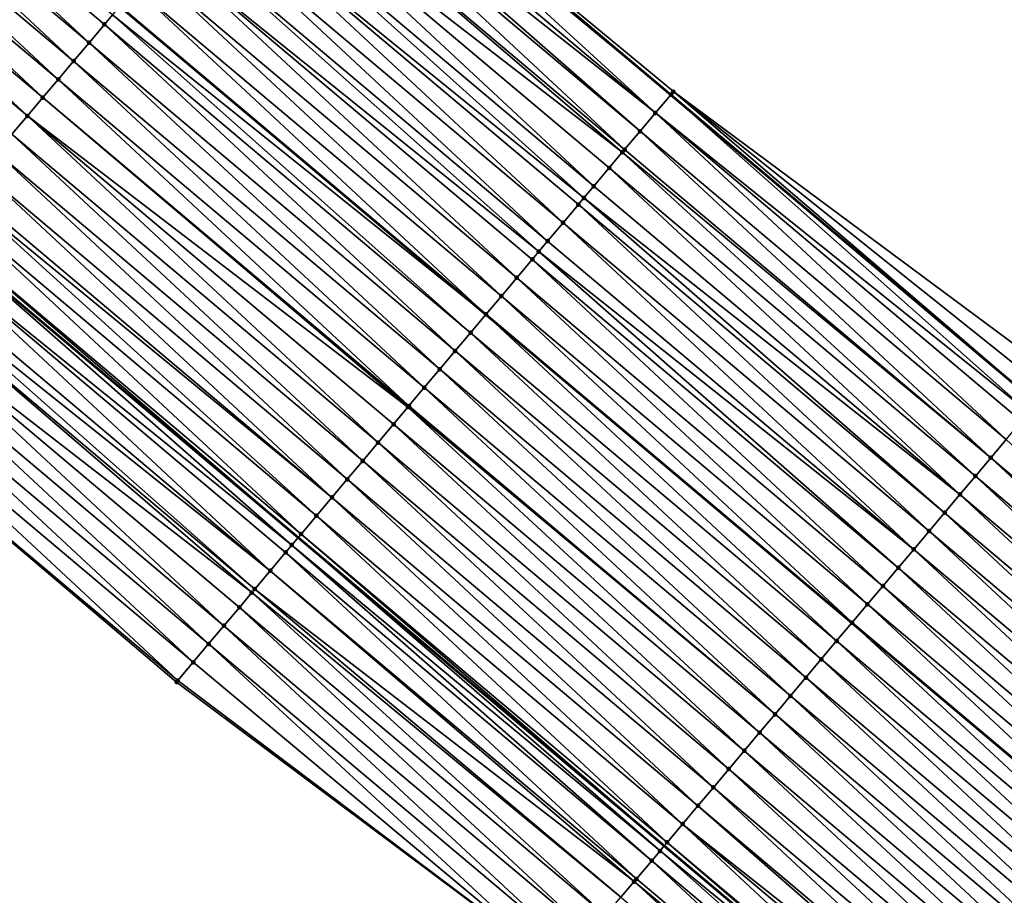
# Model space of a CAD drawing. Header units: feet. Extents: x 2017353 to 2024169, y 808050 to 818690.
# Tile 134 of 256: x 2018015 to 2018056, y 818039 to 818076. Entities that reach past the tile are written whole.
import ezdxf

# ---------------------------------------------------------------- set-up
doc = ezdxf.new("R2010")
doc.units = ezdxf.units.FT
doc.header["$MEASUREMENT"] = 0
for name, color, linetype, lineweight in [('EP_Travel Lane', 172, 'Continuous', 53), ('SB-Road Shots', 141, 'Continuous', 100), ('SB-Road X-Section', 40, 'Continuous', 13), ('STRIPING', 60, 'Continuous', 53)]:
    doc.layers.add(name, color=color, linetype=linetype, lineweight=lineweight)
doc.layers.add('I-77-MM15-17_SB-Surface-BORDER', color=7, linetype='Continuous')
doc.layers.add('I-77-MM15-17_SB-Surface-TIN', color=7, linetype='Continuous')

msp = doc.modelspace()

# ---------------------------------------------------------------- linework, layer by layer
at = {"layer": 'EP_Travel Lane'}
for points in [[(2017858.149327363, 818227.2385319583, 273.5177030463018), (2017873.454408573, 818214.3650623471, 273.3495638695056), (2017888.75941633, 818201.4916545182, 273.1699293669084), (2017904.064384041, 818188.618280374, 272.9840308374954), (2017919.369499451, 818175.7447819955, 272.8212476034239), (2017934.674681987, 818162.8712271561, 272.668967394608), (2017949.979768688, 818149.9977529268, 272.5016826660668), (2017965.284965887, 818137.1241857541, 272.3517037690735), (2017980.591322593, 818124.2454520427, 272.2087472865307), (2017995.892748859, 818111.3672585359, 272.0718637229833), (2018011.194193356, 818098.489049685, 271.9381024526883), (2018026.49559265, 818085.6108788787, 271.7966046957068), (2018041.79696235, 818072.73273298, 271.6500404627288), (2018057.098207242, 818059.8546921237, 271.4821097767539)], [(2017827.208647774, 818221.5290658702, 273.2230274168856), (2017842.521605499, 818208.6649937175, 273.0523316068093), (2017857.834535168, 818195.8009451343, 272.8772438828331), (2017873.147436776, 818182.9369201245, 272.6977635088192), (2017888.46034201, 818170.0728920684, 272.518846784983), (2017903.773230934, 818157.2088777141, 272.3373825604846), (2017919.086200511, 818144.3447956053, 272.1685410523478), (2017934.399284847, 818131.4806170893, 272.0176565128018), (2017949.712435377, 818118.6163829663, 271.8771227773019), (2017965.01720956, 818105.7463509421, 271.7428300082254), (2017980.318632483, 818092.8681602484, 271.6053799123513), (2017995.620051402, 818079.9899729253, 271.4672435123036), (2018010.921461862, 818067.1117927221, 271.3276571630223), (2018026.222785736, 818054.2336853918, 271.1732478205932), (2018041.524072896, 818041.3556089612, 271.0125532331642), (2018056.825192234, 818028.4776737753, 270.8231265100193)]]:
    msp.add_polyline3d(points, dxfattribs=at)
at = {"layer": 'I-77-MM15-17_SB-Surface-BORDER', "color": 3, "linetype": 'Continuous', "lineweight": -3}
for points in [[(2017858.844211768, 818228.064791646, 273.5083227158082), (2017874.657289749, 818215.7951929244, 273.3462866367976), (2017889.469358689, 818202.3357256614, 273.1675456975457), (2017904.088711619, 818188.6472021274, 272.9841043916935), (2017919.376436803, 818175.7530302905, 272.8212031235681), (2017935.325308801, 818163.644763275, 272.6677893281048), (2017951.332567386, 818151.6060084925, 272.5068725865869), (2017966.579295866, 818138.662999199, 272.3514579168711), (2017981.242169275, 818125.0187988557, 272.2059490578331), (2017996.543564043, 818112.1406319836, 272.0636624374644), (2018011.845046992, 818099.2623908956, 271.9364731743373), (2018026.502531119, 818085.6191233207, 271.7965715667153), (2018041.91175021, 818072.8691033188, 271.6514445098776), (2018058.009626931, 818060.9375886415, 271.4838803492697)], [(2018067.098109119, 818009.6273241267, 270.4715359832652), (2018052.689475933, 818023.5656781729, 270.6611741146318), (2018037.186176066, 818036.203622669, 270.8309286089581), (2018021.143515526, 818048.2011171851, 270.9669598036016), (2018005.892982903, 818061.1396104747, 271.1182028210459), (2017990.532581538, 818073.9476097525, 271.2653765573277), (2017974.646212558, 818086.1309025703, 271.3931352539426), (2017959.34486694, 818099.0090280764, 271.5438281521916), (2017943.829713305, 818111.625275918, 271.6630210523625), (2017928.980658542, 818125.0412679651, 271.8034673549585), (2017913.37670451, 818137.5597788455, 271.9433096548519), (2017898.823170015, 818151.3261528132, 272.1576133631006), (2017884.425296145, 818165.2773017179, 272.3941121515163), (2017870.244626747, 818179.487261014, 272.5859580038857), (2017856.078183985, 818193.7135471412, 272.8230641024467), (2017841.416976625, 818207.3521474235, 273.0190924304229), (2017826.559394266, 818220.7573008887, 273.2135307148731)]]:
    msp.add_polyline3d(points, dxfattribs=at)
at = {"layer": 'I-77-MM15-17_SB-Surface-TIN', "color": 128, "linetype": 'Continuous', "lineweight": -3}
for points in [[(2018017.485929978, 818074.9092723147, 271.5128310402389), (2018002.828604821, 818088.5524060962, 271.6799474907), (2018002.184557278, 818087.7874206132, 271.6588921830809)], [(2018017.485929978, 818074.9092723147, 271.5128310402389), (2018018.129981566, 818075.6742543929, 271.5345789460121), (2018002.828604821, 818088.5524060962, 271.6799474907)], [(2018018.129981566, 818075.6742543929, 271.5345789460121), (2018018.461680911, 818076.0682858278, 271.5415212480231), (2018002.828604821, 818088.5524060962, 271.6799474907)], [(2018016.841863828, 818074.1443024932, 271.4885900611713), (2018002.184557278, 818087.7874206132, 271.6588921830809), (2018001.540510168, 818087.0224347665, 271.6379108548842)], [(2018016.841863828, 818074.1443024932, 271.4885900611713), (2018017.485929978, 818074.9092723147, 271.5128310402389), (2018002.184557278, 818087.7874206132, 271.6588921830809)], [(2018016.197842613, 818073.3792948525, 271.4720418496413), (2018001.540510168, 818087.0224347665, 271.6379108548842), (2018000.89647856, 818086.2574358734, 271.619583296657)], [(2018016.197842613, 818073.3792948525, 271.4720418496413), (2018016.841863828, 818074.1443024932, 271.4885900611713), (2018001.540510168, 818087.0224347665, 271.6379108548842)], [(2018015.553856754, 818072.6142574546, 271.4615465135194), (2018000.89647856, 818086.2574358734, 271.619583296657), (2018000.252454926, 818085.4924302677, 271.6026211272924)], [(2018015.553856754, 818072.6142574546, 271.4615465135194), (2018016.197842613, 818073.3792948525, 271.4720418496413), (2018000.89647856, 818086.2574358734, 271.619583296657)], [(2018014.909850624, 818071.8492371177, 271.4475808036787), (2018000.252454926, 818085.4924302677, 271.6026211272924), (2017999.608426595, 818084.7274286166, 271.5848545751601)], [(2018014.909850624, 818071.8492371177, 271.4475808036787), (2018015.553856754, 818072.6142574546, 271.4615465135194), (2018000.252454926, 818085.4924302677, 271.6026211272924)], [(2018041.159889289, 818071.9759617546, 271.6351067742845), (2018026.395588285, 818085.4920514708, 271.797082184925), (2018025.858563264, 818084.8540707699, 271.7891584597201)], [(2018026.395588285, 818085.4920514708, 271.797082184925), (2018041.79696235, 818072.73273298, 271.6500404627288), (2018026.49559265, 818085.6108788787, 271.7966046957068)], [(2018041.159889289, 818071.9759617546, 271.6351067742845), (2018041.79696235, 818072.73273298, 271.6500404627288), (2018026.395588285, 818085.4920514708, 271.797082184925)], [(2018026.502531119, 818085.6191233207, 271.7965715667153), (2018026.49559265, 818085.6108788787, 271.7966046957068), (2018041.79696235, 818072.73273298, 271.6500404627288)], [(2018041.803902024, 818072.7409765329, 271.6502031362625), (2018026.502531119, 818085.6191233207, 271.7965715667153), (2018041.79696235, 818072.73273298, 271.6500404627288)], [(2018041.803902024, 818072.7409765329, 271.6502031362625), (2018041.91175021, 818072.8691033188, 271.6514445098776), (2018026.502531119, 818085.6191233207, 271.7965715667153)], [(2018014.265821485, 818071.0842361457, 271.4296761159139), (2018014.909850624, 818071.8492371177, 271.4475808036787), (2017999.608426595, 818084.7274286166, 271.5848545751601)], [(2018041.159889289, 818071.9759617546, 271.6351067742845), (2018025.858563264, 818084.8540707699, 271.7891584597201), (2018025.461510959, 818084.3824999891, 271.772871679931)], [(2018040.515857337, 818071.2109631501, 271.6167204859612), (2018025.461510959, 818084.3824999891, 271.772871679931), (2018025.21447398, 818084.0891204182, 271.7609571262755)], [(2018040.515857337, 818071.2109631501, 271.6167204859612), (2018041.159889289, 818071.9759617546, 271.6351067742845), (2018025.461510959, 818084.3824999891, 271.772871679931)], [(2018039.871793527, 818070.4459913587, 271.5928802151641), (2018025.21447398, 818084.0891204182, 271.7609571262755), (2018024.570383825, 818083.3241707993, 271.7326067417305)], [(2018039.871793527, 818070.4459913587, 271.5928802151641), (2018040.515857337, 818071.2109631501, 271.6167204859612), (2018025.21447398, 818084.0891204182, 271.7609571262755)], [(2018039.774719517, 818070.3307006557, 271.5887225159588), (2018024.570383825, 818083.3241707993, 271.7326067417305), (2018023.926365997, 818082.559160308, 271.7166383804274)], [(2018039.774719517, 818070.3307006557, 271.5887225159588), (2018039.871793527, 818070.4459913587, 271.5928802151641), (2018024.570383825, 818083.3241707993, 271.7326067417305)], [(2018038.583648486, 818068.9160624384, 271.5422170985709), (2018023.926365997, 818082.559160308, 271.7166383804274), (2018023.282345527, 818081.7941520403, 271.7002176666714)], [(2018038.583648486, 818068.9160624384, 271.5422170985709), (2018039.227708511, 818069.6810374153, 271.5654094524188), (2018023.926365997, 818082.559160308, 271.7166383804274)], [(2018039.227708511, 818069.6810374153, 271.5654094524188), (2018039.774719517, 818070.3307006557, 271.5887225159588), (2018023.926365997, 818082.559160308, 271.7166383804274)], [(2018038.170581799, 818068.425402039, 271.5311495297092), (2018023.282345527, 818081.7941520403, 271.7002176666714), (2018022.638286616, 818081.0291761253, 271.6772161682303)], [(2018038.170581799, 818068.425402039, 271.5311495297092), (2018038.583648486, 818068.9160624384, 271.5422170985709), (2018023.282345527, 818081.7941520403, 271.7002176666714)], [(2018037.295606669, 818067.3860466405, 271.5092257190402), (2018022.638286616, 818081.0291761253, 271.6772161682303), (2018021.994222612, 818080.2642044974, 271.6533425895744)], [(2018037.295606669, 818067.3860466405, 271.5092257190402), (2018037.939628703, 818068.1510535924, 271.5259140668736), (2018022.638286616, 818081.0291761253, 271.6772161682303)], [(2018037.939628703, 818068.1510535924, 271.5259140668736), (2018038.170581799, 818068.425402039, 271.5311495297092), (2018022.638286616, 818081.0291761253, 271.6772161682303)], [(2018036.651556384, 818066.6210634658, 271.4877009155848), (2018021.994222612, 818080.2642044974, 271.6533425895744), (2018021.350201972, 818079.4991963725, 271.6368928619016)], [(2018036.651556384, 818066.6210634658, 271.4877009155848), (2018037.295606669, 818067.3860466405, 271.5092257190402), (2018021.994222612, 818080.2642044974, 271.6533425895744)], [(2018036.284462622, 818066.1850705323, 271.4729206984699), (2018021.350201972, 818079.4991963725, 271.6368928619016), (2018020.706185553, 818078.7341846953, 271.6211657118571)], [(2018036.284462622, 818066.1850705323, 271.4729206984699), (2018036.651556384, 818066.6210634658, 271.4877009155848), (2018021.350201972, 818079.4991963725, 271.6368928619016)], [(2018035.363423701, 818065.0911241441, 271.4391535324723), (2018020.706185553, 818078.7341846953, 271.6211657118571), (2018020.062103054, 818077.969228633, 271.5941259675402)], [(2018036.007479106, 818065.8561030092, 271.4615550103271), (2018036.284462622, 818066.1850705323, 271.4729206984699), (2018020.706185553, 818078.7341846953, 271.6211657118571)], [(2018035.363423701, 818065.0911241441, 271.4391535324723), (2018036.007479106, 818065.8561030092, 271.4615550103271), (2018020.706185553, 818078.7341846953, 271.6211657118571)], [(2018034.719377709, 818064.3261373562, 271.4183636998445), (2018020.062103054, 818077.969228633, 271.5941259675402), (2018019.418014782, 818077.2042774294, 271.566097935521)], [(2018034.719377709, 818064.3261373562, 271.4183636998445), (2018035.363423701, 818065.0911241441, 271.4391535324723), (2018020.062103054, 818077.969228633, 271.5941259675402)], [(2018034.07533111, 818063.5611510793, 271.3974698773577), (2018019.418014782, 818077.2042774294, 271.566097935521), (2018018.773986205, 818076.4392759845, 271.5482894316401)], [(2018034.07533111, 818063.5611510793, 271.3974698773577), (2018034.719377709, 818064.3261373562, 271.4183636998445), (2018019.418014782, 818077.2042774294, 271.566097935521)], [(2018018.461680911, 818076.0682858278, 271.5415212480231), (2018034.067329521, 818063.5516469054, 271.3972135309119), (2018018.765985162, 818076.4297714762, 271.5481160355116)], [(2018018.773986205, 818076.4392759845, 271.5482894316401), (2018018.765985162, 818076.4297714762, 271.5481160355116), (2018034.067329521, 818063.5516469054, 271.3972135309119)], [(2018034.07533111, 818063.5611510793, 271.3974698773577), (2018018.773986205, 818076.4392759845, 271.5482894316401), (2018034.067329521, 818063.5516469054, 271.3972135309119)], [(2018033.431286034, 818062.7961635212, 271.3768366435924), (2018018.461680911, 818076.0682858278, 271.5415212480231), (2018018.129981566, 818075.6742543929, 271.5345789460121)], [(2018033.431286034, 818062.7961635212, 271.3768366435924), (2018034.067329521, 818063.5516469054, 271.3972135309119), (2018018.461680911, 818076.0682858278, 271.5415212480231)], [(2018032.787251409, 818062.0311671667, 271.3579927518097), (2018018.129981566, 818075.6742543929, 271.5345789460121), (2018017.485929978, 818074.9092723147, 271.5128310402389)], [(2018032.787251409, 818062.0311671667, 271.3579927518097), (2018033.431286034, 818062.7961635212, 271.3768366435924), (2018018.129981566, 818075.6742543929, 271.5345789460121)], [(2018032.143217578, 818061.2661701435, 271.3392848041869), (2018017.485929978, 818074.9092723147, 271.5128310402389), (2018016.841863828, 818074.1443024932, 271.4885900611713)], [(2018032.143217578, 818061.2661701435, 271.3392848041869), (2018032.787251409, 818062.0311671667, 271.3579927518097), (2018017.485929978, 818074.9092723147, 271.5128310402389)], [(2018031.499172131, 818060.501182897, 271.3185882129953), (2018016.841863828, 818074.1443024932, 271.4885900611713), (2018016.197842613, 818073.3792948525, 271.4720418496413)], [(2018031.499172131, 818060.501182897, 271.3185882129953), (2018032.143217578, 818061.2661701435, 271.3392848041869), (2018016.841863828, 818074.1443024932, 271.4885900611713)], [(2018030.855141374, 818059.7361832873, 271.3004064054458), (2018016.197842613, 818073.3792948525, 271.4720418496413), (2018015.553856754, 818072.6142574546, 271.4615465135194)], [(2018030.855141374, 818059.7361832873, 271.3004064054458), (2018031.499172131, 818060.501182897, 271.3185882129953), (2018016.197842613, 818073.3792948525, 271.4720418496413)], [(2018030.816284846, 818059.6900260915, 271.2994961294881), (2018015.553856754, 818072.6142574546, 271.4615465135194), (2018014.909850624, 818071.8492371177, 271.4475808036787)], [(2018030.816284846, 818059.6900260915, 271.2994961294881), (2018030.855141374, 818059.7361832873, 271.3004064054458), (2018015.553856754, 818072.6142574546, 271.4615465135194)], [(2018056.767308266, 818059.4615327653, 271.4818214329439), (2018041.79696235, 818072.73273298, 271.6500404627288), (2018041.159889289, 818071.9759617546, 271.6351067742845)], [(2018041.803902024, 818072.7409765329, 271.6502031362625), (2018041.79696235, 818072.73273298, 271.6500404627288), (2018057.098207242, 818059.8546921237, 271.4821097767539)], [(2018057.090864, 818059.8459682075, 271.4820193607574), (2018057.098207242, 818059.8546921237, 271.4821097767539), (2018041.79696235, 818072.73273298, 271.6500404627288)], [(2018057.090864, 818059.8459682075, 271.4820193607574), (2018041.79696235, 818072.73273298, 271.6500404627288), (2018056.767308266, 818059.4615327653, 271.4818214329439)], [(2018041.803902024, 818072.7409765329, 271.6502031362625), (2018057.098207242, 818059.8546921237, 271.4821097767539), (2018041.91175021, 818072.8691033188, 271.6514445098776)], [(2018058.009626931, 818060.9375886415, 271.4838803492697), (2018041.91175021, 818072.8691033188, 271.6514445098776), (2018057.544291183, 818060.3846485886, 271.4876023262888)], [(2018057.544291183, 818060.3846485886, 271.4876023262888), (2018041.91175021, 818072.8691033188, 271.6514445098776), (2018057.098207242, 818059.8546921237, 271.4821097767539)], [(2018029.567125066, 818058.2061460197, 271.271782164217), (2018014.909850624, 818071.8492371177, 271.4475808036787), (2018014.265821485, 818071.0842361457, 271.4296761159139)], [(2018030.211139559, 818058.971159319, 271.2871793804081), (2018030.816284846, 818059.6900260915, 271.2994961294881), (2018014.909850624, 818071.8492371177, 271.4475808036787)], [(2018029.567125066, 818058.2061460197, 271.271782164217), (2018030.211139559, 818058.971159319, 271.2871793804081), (2018014.909850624, 818071.8492371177, 271.4475808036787)], [(2018055.817115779, 818058.3329110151, 271.4510988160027), (2018041.159889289, 818071.9759617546, 271.6351067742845), (2018040.515857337, 818071.2109631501, 271.6167204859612)], [(2018056.461168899, 818059.0978918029, 271.4731091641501), (2018056.767308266, 818059.4615327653, 271.4818214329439), (2018041.159889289, 818071.9759617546, 271.6351067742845)], [(2018055.817115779, 818058.3329110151, 271.4510988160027), (2018056.461168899, 818059.0978918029, 271.4731091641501), (2018041.159889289, 818071.9759617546, 271.6351067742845)], [(2018028.923095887, 818057.4411450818, 271.2538705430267), (2018014.265821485, 818071.0842361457, 271.4296761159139), (2018013.621789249, 818070.3192377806, 271.4112411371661)], [(2018028.923095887, 818057.4411450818, 271.2538705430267), (2018029.567125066, 818058.2061460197, 271.271782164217), (2018014.265821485, 818071.0842361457, 271.4296761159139)], [(2018055.173047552, 818057.5679429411, 271.4265023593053), (2018040.515857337, 818071.2109631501, 271.6167204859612), (2018039.871793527, 818070.4459913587, 271.5928802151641)], [(2018055.173047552, 818057.5679429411, 271.4265023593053), (2018055.817115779, 818058.3329110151, 271.4510988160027), (2018040.515857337, 818071.2109631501, 271.6167204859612)], [(2018028.27905908, 818056.6761505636, 271.2346530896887), (2018013.621789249, 818070.3192377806, 271.4112411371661), (2018012.977768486, 818069.5542297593, 271.3947703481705)], [(2018028.27905908, 818056.6761505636, 271.2346530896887), (2018028.923095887, 818057.4411450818, 271.2538705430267), (2018013.621789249, 818070.3192377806, 271.4112411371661)], [(2018054.528985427, 818056.8029697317, 271.4029505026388), (2018039.774719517, 818070.3307006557, 271.5887225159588), (2018039.227708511, 818069.6810374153, 271.5654094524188)], [(2018055.173047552, 818057.5679429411, 271.4265023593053), (2018039.871793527, 818070.4459913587, 271.5928802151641), (2018039.774719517, 818070.3307006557, 271.5887225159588)], [(2018054.528985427, 818056.8029697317, 271.4029505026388), (2018055.173047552, 818057.5679429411, 271.4265023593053), (2018039.774719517, 818070.3307006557, 271.5887225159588)], [(2018027.63502794, 818055.9111512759, 271.2164057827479), (2018012.977768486, 818069.5542297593, 271.3947703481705), (2018012.333744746, 818068.7892242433, 271.3777899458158)], [(2018027.63502794, 818055.9111512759, 271.2164057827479), (2018028.27905908, 818056.6761505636, 271.2346530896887), (2018012.977768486, 818069.5542297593, 271.3947703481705)], [(2018053.884945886, 818056.0379775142, 271.383265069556), (2018039.227708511, 818069.6810374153, 271.5654094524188), (2018038.583648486, 818068.9160624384, 271.5422170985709)], [(2018053.884945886, 818056.0379775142, 271.383265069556), (2018054.528985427, 818056.8029697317, 271.4029505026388), (2018039.227708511, 818069.6810374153, 271.5654094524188)], [(2018053.884945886, 818056.0379775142, 271.383265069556), (2018038.583648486, 818068.9160624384, 271.5422170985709), (2018038.170581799, 818068.425402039, 271.5311495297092)], [(2018026.990991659, 818055.1461563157, 271.1972782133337), (2018012.17022719, 818068.594997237, 271.3728199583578), (2018011.6896953, 818068.0242403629, 271.3564086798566)], [(2018027.63502794, 818055.9111512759, 271.2164057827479), (2018012.333744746, 818068.7892242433, 271.3777899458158), (2018012.17022719, 818068.594997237, 271.3728199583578)], [(2018026.990991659, 818055.1461563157, 271.1972782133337), (2018027.63502794, 818055.9111512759, 271.2164057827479), (2018012.17022719, 818068.594997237, 271.3728199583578)], [(2018052.596874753, 818054.5079863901, 271.3452547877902), (2018037.939628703, 818068.1510535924, 271.5259140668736), (2018037.295606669, 818067.3860466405, 271.5092257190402)], [(2018053.240916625, 818055.2729766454, 271.365339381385), (2018038.170581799, 818068.425402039, 271.5311495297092), (2018037.939628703, 818068.1510535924, 271.5259140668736)], [(2018052.596874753, 818054.5079863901, 271.3452547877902), (2018053.240916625, 818055.2729766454, 271.365339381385), (2018037.939628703, 818068.1510535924, 271.5259140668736)], [(2018053.240916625, 818055.2729766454, 271.365339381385), (2018053.884945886, 818056.0379775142, 271.383265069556), (2018038.170581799, 818068.425402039, 271.5311495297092)], [(2018026.346949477, 818054.3811663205, 271.1771407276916), (2018011.6896953, 818068.0242403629, 271.3564086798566), (2018011.045628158, 818067.2592713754, 271.3319980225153)], [(2018026.346949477, 818054.3811663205, 271.1771407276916), (2018026.990991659, 818055.1461563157, 271.1972782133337), (2018011.6896953, 818068.0242403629, 271.3564086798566)], [(2018011.045628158, 818067.2592713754, 271.3319980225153), (2018010.921461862, 818067.1117927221, 271.3276571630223), (2018026.222785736, 818054.2336853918, 271.1732478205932)], [(2018026.346949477, 818054.3811663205, 271.1771407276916), (2018011.045628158, 818067.2592713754, 271.3319980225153), (2018026.222785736, 818054.2336853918, 271.1732478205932)], [(2018051.952823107, 818053.7430043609, 271.3234969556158), (2018037.295606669, 818067.3860466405, 271.5092257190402), (2018036.651556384, 818066.6210634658, 271.4877009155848)], [(2018051.952823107, 818053.7430043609, 271.3234969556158), (2018052.596874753, 818054.5079863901, 271.3452547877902), (2018037.295606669, 818067.3860466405, 271.5092257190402)], [(2018025.961289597, 818053.9230818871, 271.1650491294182), (2018010.921461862, 818067.1117927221, 271.3276571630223), (2018010.401572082, 818066.4942930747, 271.3094817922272)], [(2018025.961289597, 818053.9230818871, 271.1650491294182), (2018026.222785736, 818054.2336853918, 271.1732478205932), (2018010.921461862, 818067.1117927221, 271.3276571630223)], [(2018025.058852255, 818052.851197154, 271.1346641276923), (2018010.401572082, 818066.4942930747, 271.3094817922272), (2018009.757511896, 818065.7293182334, 271.2862618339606)], [(2018025.702904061, 818053.6161790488, 271.1564492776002), (2018025.961289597, 818053.9230818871, 271.1650491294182), (2018010.401572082, 818066.4942930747, 271.3094817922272)], [(2018025.058852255, 818052.851197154, 271.1346641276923), (2018025.702904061, 818053.6161790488, 271.1564492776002), (2018010.401572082, 818066.4942930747, 271.3094817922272)], [(2018051.952823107, 818053.7430043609, 271.3234969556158), (2018036.651556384, 818066.6210634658, 271.4877009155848), (2018036.284462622, 818066.1850705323, 271.4729206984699)], [(2018051.308773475, 818052.9780206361, 271.3020840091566), (2018036.284462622, 818066.1850705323, 271.4729206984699), (2018036.007479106, 818065.8561030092, 271.4615550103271)], [(2018051.308773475, 818052.9780206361, 271.3020840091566), (2018051.952823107, 818053.7430043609, 271.3234969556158), (2018036.284462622, 818066.1850705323, 271.4729206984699)], [(2018025.058852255, 818052.851197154, 271.1346641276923), (2018009.757511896, 818065.7293182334, 271.2862618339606), (2018009.419962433, 818065.3284132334, 271.2727962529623)], [(2018050.664725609, 818052.2130354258, 271.2809732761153), (2018036.007479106, 818065.8561030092, 271.4615550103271), (2018035.363423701, 818065.0911241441, 271.4391535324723)], [(2018050.664725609, 818052.2130354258, 271.2809732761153), (2018051.308773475, 818052.9780206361, 271.3020840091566), (2018036.007479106, 818065.8561030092, 271.4615550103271)], [(2018024.414788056, 818052.0862256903, 271.1107571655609), (2018009.419962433, 818065.3284132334, 271.2727962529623), (2018009.11342894, 818064.9643625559, 271.2591438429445)], [(2018024.414788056, 818052.0862256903, 271.1107571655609), (2018025.058852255, 818052.851197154, 271.1346641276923), (2018009.419962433, 818065.3284132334, 271.2727962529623)], [(2018024.28894785, 818051.9367645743, 271.1058749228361), (2018009.11342894, 818064.9643625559, 271.2591438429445), (2018008.469333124, 818064.1994177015, 271.2298243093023)], [(2018024.28894785, 818051.9367645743, 271.1058749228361), (2018024.414788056, 818052.0862256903, 271.1107571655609), (2018009.11342894, 818064.9643625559, 271.2591438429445)], [(2018050.020679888, 818051.4480484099, 271.2602297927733), (2018035.363423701, 818065.0911241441, 271.4391535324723), (2018034.719377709, 818064.3261373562, 271.4183636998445)], [(2018050.020679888, 818051.4480484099, 271.2602297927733), (2018050.664725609, 818052.2130354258, 271.2809732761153), (2018035.363423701, 818065.0911241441, 271.4391535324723)], [(2018023.126622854, 818050.5563137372, 271.0566427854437), (2018008.469333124, 818064.1994177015, 271.2298243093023), (2018007.825235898, 818063.4344740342, 271.2002633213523)], [(2018023.126622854, 818050.5563137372, 271.0566427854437), (2018023.770710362, 818051.3212655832, 271.0845401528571), (2018008.469333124, 818064.1994177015, 271.2298243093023)], [(2018023.770710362, 818051.3212655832, 271.0845401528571), (2018024.28894785, 818051.9367645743, 271.1058749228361), (2018008.469333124, 818064.1994177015, 271.2298243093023)], [(2018049.376626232, 818050.683068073, 271.2381276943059), (2018034.719377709, 818064.3261373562, 271.4183636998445), (2018034.07533111, 818063.5611510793, 271.3974698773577)], [(2018049.376626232, 818050.683068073, 271.2381276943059), (2018050.020679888, 818051.4480484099, 271.2602297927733), (2018034.719377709, 818064.3261373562, 271.4183636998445)], [(2018048.732577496, 818049.9180835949, 271.2168680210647), (2018034.067329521, 818063.5516469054, 271.3972135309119), (2018033.431286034, 818062.7961635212, 271.3768366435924)], [(2018034.07533111, 818063.5611510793, 271.3974698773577), (2018034.067329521, 818063.5516469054, 271.3972135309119), (2018049.368624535, 818050.6735638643, 271.2378635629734)], [(2018048.732577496, 818049.9180835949, 271.2168680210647), (2018049.368624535, 818050.6735638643, 271.2378635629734), (2018034.067329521, 818063.5516469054, 271.3972135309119)], [(2018049.376626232, 818050.683068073, 271.2381276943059), (2018034.07533111, 818063.5611510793, 271.3974698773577), (2018049.368624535, 818050.6735638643, 271.2378635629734)], [(2018022.482526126, 818049.7913696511, 271.0271669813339), (2018007.825235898, 818063.4344740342, 271.2002633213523), (2018007.181154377, 818062.6695171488, 271.1733910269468)], [(2018022.482526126, 818049.7913696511, 271.0271669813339), (2018023.126622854, 818050.5563137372, 271.0566427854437), (2018007.825235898, 818063.4344740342, 271.2002633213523)], [(2018048.088525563, 818049.1531018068, 271.1950611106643), (2018033.431286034, 818062.7961635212, 271.3768366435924), (2018032.787251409, 818062.0311671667, 271.3579927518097)], [(2018048.088525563, 818049.1531018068, 271.1950611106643), (2018048.732577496, 818049.9180835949, 271.2168680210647), (2018033.431286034, 818062.7961635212, 271.3768366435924)], [(2018021.838431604, 818049.0264237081, 270.9980688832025), (2018007.181154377, 818062.6695171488, 271.1733910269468), (2018006.537071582, 818061.9045613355, 271.1463006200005)], [(2018021.838431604, 818049.0264237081, 270.9980688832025), (2018022.482526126, 818049.7913696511, 271.0271669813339), (2018007.181154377, 818062.6695171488, 271.1733910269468)], [(2018021.194338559, 818048.2614765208, 270.9692239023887), (2018006.537071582, 818061.9045613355, 271.1463006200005), (2018005.892982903, 818061.1396104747, 271.1182028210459)], [(2018021.194338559, 818048.2614765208, 270.9692239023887), (2018021.838431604, 818049.0264237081, 270.9980688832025), (2018006.537071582, 818061.9045613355, 271.1463006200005)], [(2018047.444478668, 818048.3881157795, 271.17411653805), (2018032.787251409, 818062.0311671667, 271.3579927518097), (2018032.143217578, 818061.2661701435, 271.3392848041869)], [(2018047.444478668, 818048.3881157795, 271.17411653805), (2018048.088525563, 818049.1531018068, 271.1950611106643), (2018032.787251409, 818062.0311671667, 271.3579927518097)], [(2018021.143515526, 818048.2011171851, 270.9669598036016), (2018021.194338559, 818048.2614765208, 270.9692239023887), (2018005.892982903, 818061.1396104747, 271.1182028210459)], [(2018046.800436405, 818047.623125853, 271.1539651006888), (2018032.143217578, 818061.2661701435, 271.3392848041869), (2018031.499172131, 818060.501182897, 271.3185882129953)], [(2018046.800436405, 818047.623125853, 271.1539651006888), (2018047.444478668, 818048.3881157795, 271.17411653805), (2018032.143217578, 818061.2661701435, 271.3392848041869)], [(2018046.156400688, 818046.8581304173, 271.1349342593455), (2018031.499172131, 818060.501182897, 271.3185882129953), (2018030.855141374, 818059.7361832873, 271.3004064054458)], [(2018046.156400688, 818046.8581304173, 271.1349342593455), (2018046.800436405, 818047.623125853, 271.1539651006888), (2018031.499172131, 818060.501182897, 271.3185882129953)], [(2018045.512373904, 818046.0931274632, 271.1174327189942), (2018030.816284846, 818059.6900260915, 271.2994961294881), (2018030.211139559, 818058.971159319, 271.2871793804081)], [(2018046.156400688, 818046.8581304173, 271.1349342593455), (2018030.855141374, 818059.7361832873, 271.3004064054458), (2018030.816284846, 818059.6900260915, 271.2994961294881)], [(2018045.512373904, 818046.0931274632, 271.1174327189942), (2018046.156400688, 818046.8581304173, 271.1349342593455), (2018030.816284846, 818059.6900260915, 271.2994961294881)], [(2018044.868353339, 818045.328119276, 271.100995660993), (2018030.211139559, 818058.971159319, 271.2871793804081), (2018029.567125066, 818058.2061460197, 271.271782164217)], [(2018044.868353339, 818045.328119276, 271.100995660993), (2018045.512373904, 818046.0931274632, 271.1174327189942), (2018030.211139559, 818058.971159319, 271.2871793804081)], [(2018044.224337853, 818044.5631068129, 271.0854283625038), (2018029.567125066, 818058.2061460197, 271.271782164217), (2018028.923095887, 818057.4411450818, 271.2538705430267)], [(2018044.224337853, 818044.5631068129, 271.0854283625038), (2018044.868353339, 818045.328119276, 271.100995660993), (2018029.567125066, 818058.2061460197, 271.271782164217)], [(2018070.474269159, 818044.6899218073, 271.2545765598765), (2018055.817115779, 818058.3329110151, 271.4510988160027), (2018055.173047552, 818057.5679429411, 271.4265023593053)], [(2018043.580323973, 818043.7980929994, 271.07013573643), (2018028.923095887, 818057.4411450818, 271.2538705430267), (2018028.27905908, 818056.6761505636, 271.2346530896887)], [(2018043.580323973, 818043.7980929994, 271.07013573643), (2018044.224337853, 818044.5631068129, 271.0854283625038), (2018028.923095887, 818057.4411450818, 271.2538705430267)], [(2018069.830220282, 818043.924937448, 271.2332925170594), (2018055.173047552, 818057.5679429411, 271.4265023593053), (2018054.528985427, 818056.8029697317, 271.4029505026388)], [(2018069.830220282, 818043.924937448, 271.2332925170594), (2018070.474269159, 818044.6899218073, 271.2545765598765), (2018055.173047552, 818057.5679429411, 271.4265023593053)], [(2018042.93630626, 818043.0330824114, 271.0541870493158), (2018028.27905908, 818056.6761505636, 271.2346530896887), (2018027.63502794, 818055.9111512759, 271.2164057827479)], [(2018042.93630626, 818043.0330824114, 271.0541870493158), (2018043.580323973, 818043.7980929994, 271.07013573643), (2018028.27905908, 818056.6761505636, 271.2346530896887)], [(2018069.186168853, 818043.1599552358, 271.2115717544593), (2018054.528985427, 818056.8029697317, 271.4029505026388), (2018053.884945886, 818056.0379775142, 271.383265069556)], [(2018069.186168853, 818043.1599552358, 271.2115717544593), (2018069.830220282, 818043.924937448, 271.2332925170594), (2018054.528985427, 818056.8029697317, 271.4029505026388)], [(2018042.292275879, 818042.2680824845, 271.0360697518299), (2018027.63502794, 818055.9111512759, 271.2164057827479), (2018026.990991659, 818055.1461563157, 271.1972782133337)], [(2018042.292275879, 818042.2680824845, 271.0360697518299), (2018042.93630626, 818043.0330824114, 271.0541870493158), (2018027.63502794, 818055.9111512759, 271.2164057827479)], [(2018068.542111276, 818042.3949781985, 271.1887983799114), (2018053.884945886, 818056.0379775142, 271.383265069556), (2018053.240916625, 818055.2729766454, 271.365339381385)], [(2018068.542111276, 818042.3949781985, 271.1887983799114), (2018069.186168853, 818043.1599552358, 271.2115717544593), (2018053.884945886, 818056.0379775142, 271.383265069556)], [(2018041.648237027, 818041.503089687, 271.0165023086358), (2018026.990991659, 818055.1461563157, 271.1972782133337), (2018026.346949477, 818054.3811663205, 271.1771407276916)], [(2018041.648237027, 818041.503089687, 271.0165023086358), (2018042.292275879, 818042.2680824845, 271.0360697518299), (2018026.990991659, 818055.1461563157, 271.1972782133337)], [(2018067.898067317, 818041.6299896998, 271.1683563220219), (2018053.240916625, 818055.2729766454, 271.365339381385), (2018052.596874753, 818054.5079863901, 271.3452547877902)], [(2018067.898067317, 818041.6299896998, 271.1683563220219), (2018068.542111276, 818042.3949781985, 271.1887983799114), (2018053.240916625, 818055.2729766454, 271.365339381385)], [(2018067.254029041, 818040.8649964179, 271.1488872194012), (2018052.596874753, 818054.5079863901, 271.3452547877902), (2018051.952823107, 818053.7430043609, 271.3234969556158)], [(2018067.254029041, 818040.8649964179, 271.1488872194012), (2018067.898067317, 818041.6299896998, 271.1683563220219), (2018052.596874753, 818054.5079863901, 271.3452547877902)], [(2018041.349716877, 818041.1485108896, 271.007007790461), (2018026.222785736, 818054.2336853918, 271.1732478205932), (2018025.961289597, 818053.9230818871, 271.1650491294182)], [(2018026.346949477, 818054.3811663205, 271.1771407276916), (2018026.222785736, 818054.2336853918, 271.1732478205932), (2018041.524072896, 818041.3556089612, 271.0125532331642)], [(2018041.349716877, 818041.1485108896, 271.007007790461), (2018041.524072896, 818041.3556089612, 271.0125532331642), (2018026.222785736, 818054.2336853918, 271.1732478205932)], [(2018041.648237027, 818041.503089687, 271.0165023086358), (2018026.346949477, 818054.3811663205, 271.1771407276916), (2018041.524072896, 818041.3556089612, 271.0125532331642)], [(2018041.004185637, 818040.7381074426, 270.9947882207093), (2018025.961289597, 818053.9230818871, 271.1650491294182), (2018025.702904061, 818053.6161790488, 271.1564492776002)], [(2018041.004185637, 818040.7381074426, 270.9947882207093), (2018041.349716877, 818041.1485108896, 271.007007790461), (2018025.961289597, 818053.9230818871, 271.1650491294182)], [(2018066.609977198, 818040.1000145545, 271.1270955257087), (2018051.952823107, 818053.7430043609, 271.3234969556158), (2018051.308773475, 818052.9780206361, 271.3020840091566)], [(2018066.609977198, 818040.1000145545, 271.1270955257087), (2018067.254029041, 818040.8649964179, 271.1488872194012), (2018051.952823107, 818053.7430043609, 271.3234969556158)], [(2018040.360117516, 818039.9731392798, 270.9702098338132), (2018025.702904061, 818053.6161790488, 271.1564492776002), (2018025.058852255, 818052.851197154, 271.1346641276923)], [(2018040.360117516, 818039.9731392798, 270.9702098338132), (2018041.004185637, 818040.7381074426, 270.9947882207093), (2018025.702904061, 818053.6161790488, 271.1564492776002)], [(2018040.268239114, 818039.8640161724, 270.9665285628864), (2018025.058852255, 818052.851197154, 271.1346641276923), (2018024.414788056, 818052.0862256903, 271.1107571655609)], [(2018040.268239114, 818039.8640161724, 270.9665285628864), (2018040.360117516, 818039.9731392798, 270.9702098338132), (2018025.058852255, 818052.851197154, 271.1346641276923)], [(2018065.965913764, 818039.3350424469, 271.1033193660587), (2018051.308773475, 818052.9780206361, 271.3020840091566), (2018050.664725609, 818052.2130354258, 271.2809732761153)], [(2018065.965913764, 818039.3350424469, 271.1033193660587), (2018066.609977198, 818040.1000145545, 271.1270955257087), (2018051.308773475, 818052.9780206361, 271.3020840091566)], [(2018039.716036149, 818039.2081822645, 270.943363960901), (2018024.414788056, 818052.0862256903, 271.1107571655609), (2018024.28894785, 818051.9367645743, 271.1058749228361)], [(2018039.716036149, 818039.2081822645, 270.943363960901), (2018040.268239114, 818039.8640161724, 270.9665285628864), (2018024.414788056, 818052.0862256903, 271.1107571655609)], [(2018065.321851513, 818038.5700693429, 271.0797458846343), (2018050.664725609, 818052.2130354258, 271.2809732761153), (2018050.020679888, 818051.4480484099, 271.2602297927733)], [(2018065.321851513, 818038.5700693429, 271.0797458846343), (2018065.965913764, 818039.3350424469, 271.1033193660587), (2018050.664725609, 818052.2130354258, 271.2809732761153)], [(2018039.071949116, 818038.4432300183, 270.9155479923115), (2018024.28894785, 818051.9367645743, 271.1058749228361), (2018023.770710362, 818051.3212655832, 271.0845401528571)], [(2018039.071949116, 818038.4432300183, 270.9155479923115), (2018039.716036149, 818039.2081822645, 270.943363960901), (2018024.28894785, 818051.9367645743, 271.1058749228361)], [(2018038.427856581, 818037.6782824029, 270.8867900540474), (2018023.770710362, 818051.3212655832, 271.0845401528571), (2018023.126622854, 818050.5563137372, 271.0566427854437)], [(2018038.427856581, 818037.6782824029, 270.8867900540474), (2018039.071949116, 818038.4432300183, 270.9155479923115), (2018023.770710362, 818051.3212655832, 271.0845401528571)], [(2018064.677796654, 818037.8050900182, 271.0574377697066), (2018050.020679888, 818051.4480484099, 271.2602297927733), (2018049.376626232, 818050.683068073, 271.2381276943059)], [(2018064.677796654, 818037.8050900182, 271.0574377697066), (2018065.321851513, 818038.5700693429, 271.0797458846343), (2018050.020679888, 818051.4480484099, 271.2602297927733)], [(2018037.783765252, 818036.9133337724, 270.8582386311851), (2018023.126622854, 818050.5563137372, 271.0566427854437), (2018022.482526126, 818049.7913696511, 271.0271669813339)], [(2018037.783765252, 818036.9133337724, 270.8582386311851), (2018038.427856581, 818037.6782824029, 270.8867900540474), (2018023.126622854, 818050.5563137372, 271.0566427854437)], [(2018064.033750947, 818037.0401029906, 271.0366965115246), (2018049.368624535, 818050.6735638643, 271.2378635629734), (2018048.732577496, 818049.9180835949, 271.2168680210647)], [(2018049.376626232, 818050.683068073, 271.2381276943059), (2018049.368624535, 818050.6735638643, 271.2378635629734), (2018064.669794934, 818037.7955857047, 271.0571800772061)], [(2018064.033750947, 818037.0401029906, 271.0366965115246), (2018064.669794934, 818037.7955857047, 271.0571800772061), (2018049.368624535, 818050.6735638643, 271.2378635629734)], [(2018064.677796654, 818037.8050900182, 271.0574377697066), (2018049.376626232, 818050.683068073, 271.2381276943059), (2018064.669794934, 818037.7955857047, 271.0571800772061)], [(2018037.186176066, 818036.203622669, 270.8309286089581), (2018022.482526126, 818049.7913696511, 271.0271669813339), (2018021.838431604, 818049.0264237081, 270.9980688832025)], [(2018037.186176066, 818036.203622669, 270.8309286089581), (2018037.783765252, 818036.9133337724, 270.8582386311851), (2018022.482526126, 818049.7913696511, 271.0271669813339)], [(2018063.389709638, 818036.2751122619, 271.0167080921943), (2018048.732577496, 818049.9180835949, 271.2168680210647), (2018048.088525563, 818049.1531018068, 271.1950611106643)], [(2018063.389709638, 818036.2751122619, 271.0167080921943), (2018064.033750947, 818037.0401029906, 271.0366965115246), (2018048.732577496, 818049.9180835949, 271.2168680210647)], [(2018062.745669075, 818035.510120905, 270.9968474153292), (2018048.088525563, 818049.1531018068, 271.1950611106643), (2018047.444478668, 818048.3881157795, 271.17411653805)], [(2018062.745669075, 818035.510120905, 270.9968474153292), (2018063.389709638, 818036.2751122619, 271.0167080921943), (2018048.088525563, 818049.1531018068, 271.1950611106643)], [(2018037.186176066, 818036.203622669, 270.8309286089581), (2018021.838431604, 818049.0264237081, 270.9980688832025), (2018021.194338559, 818048.2614765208, 270.9692239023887)], [(2018062.101633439, 818034.7451254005, 270.9778304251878), (2018047.444478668, 818048.3881157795, 271.17411653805), (2018046.800436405, 818047.623125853, 271.1539651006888)], [(2018062.101633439, 818034.7451254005, 270.9778304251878), (2018062.745669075, 818035.510120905, 270.9968474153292), (2018047.444478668, 818048.3881157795, 271.17411653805)], [(2018037.186176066, 818036.203622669, 270.8309286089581), (2018021.194338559, 818048.2614765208, 270.9692239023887), (2018021.143515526, 818048.2011171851, 270.9669598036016)], [(2018061.457598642, 818033.9801291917, 270.958956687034), (2018046.800436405, 818047.623125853, 271.1539651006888), (2018046.156400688, 818046.8581304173, 271.1349342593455)], [(2018061.457598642, 818033.9801291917, 270.958956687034), (2018062.101633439, 818034.7451254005, 270.9778304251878), (2018046.800436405, 818047.623125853, 271.1539651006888)], [(2018060.813576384, 818033.2151224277, 270.9422299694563), (2018046.156400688, 818046.8581304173, 271.1349342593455), (2018045.512373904, 818046.0931274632, 271.1174327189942)], [(2018060.813576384, 818033.2151224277, 270.9422299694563), (2018061.457598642, 818033.9801291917, 270.958956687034), (2018046.156400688, 818046.8581304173, 271.1349342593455)], [(2018060.169558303, 818032.450112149, 270.9262181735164), (2018045.512373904, 818046.0931274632, 271.1174327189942), (2018044.868353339, 818045.328119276, 271.100995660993)], [(2018060.169558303, 818032.450112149, 270.9262181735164), (2018060.813576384, 818033.2151224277, 270.9422299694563), (2018045.512373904, 818046.0931274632, 271.1174327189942)], [(2018059.525537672, 818031.6851040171, 270.9097696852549), (2018044.868353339, 818045.328119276, 271.100995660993), (2018044.224337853, 818044.5631068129, 271.0854283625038)], [(2018059.525537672, 818031.6851040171, 270.9097696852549), (2018060.169558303, 818032.450112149, 270.9262181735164), (2018044.868353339, 818045.328119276, 271.100995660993)], [(2018058.881510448, 818030.9201014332, 270.8921927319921), (2018044.224337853, 818044.5631068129, 271.0854283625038), (2018043.580323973, 818043.7980929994, 271.07013573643)], [(2018058.881510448, 818030.9201014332, 270.8921927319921), (2018059.525537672, 818031.6851040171, 270.9097696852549), (2018044.224337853, 818044.5631068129, 271.0854283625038)], [(2018058.237468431, 818030.1551113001, 270.8720831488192), (2018043.580323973, 818043.7980929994, 271.07013573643), (2018042.93630626, 818043.0330824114, 271.0541870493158)], [(2018058.237468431, 818030.1551113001, 270.8720831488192), (2018058.881510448, 818030.9201014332, 270.8921927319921), (2018043.580323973, 818043.7980929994, 271.07013573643)], [(2018057.982247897, 818029.8519644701, 270.8638659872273), (2018042.93630626, 818043.0330824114, 271.0541870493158), (2018042.292275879, 818042.2680824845, 271.0360697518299)], [(2018057.982247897, 818029.8519644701, 270.8638659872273), (2018058.237468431, 818030.1551113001, 270.8720831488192), (2018042.93630626, 818043.0330824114, 271.0541870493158)], [(2018056.949359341, 818028.625152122, 270.827574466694), (2018042.292275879, 818042.2680824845, 271.0360697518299), (2018041.648237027, 818041.503089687, 271.0165023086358)], [(2018056.949359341, 818028.625152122, 270.827574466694), (2018057.59341884, 818029.390127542, 270.8506768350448), (2018042.292275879, 818042.2680824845, 271.0360697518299)], [(2018057.59341884, 818029.390127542, 270.8506768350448), (2018057.982247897, 818029.8519644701, 270.8638659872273), (2018042.292275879, 818042.2680824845, 271.0360697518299)], [(2018041.349716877, 818041.1485108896, 271.007007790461), (2018056.825192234, 818028.4776737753, 270.8231265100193), (2018041.524072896, 818041.3556089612, 271.0125532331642)], [(2018041.648237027, 818041.503089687, 271.0165023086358), (2018041.524072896, 818041.3556089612, 271.0125532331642), (2018056.825192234, 818028.4776737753, 270.8231265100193)], [(2018056.949359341, 818028.625152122, 270.827574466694), (2018041.648237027, 818041.503089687, 271.0165023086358), (2018056.825192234, 818028.4776737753, 270.8231265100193)], [(2018056.305300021, 818027.8601765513, 270.8045027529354), (2018041.349716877, 818041.1485108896, 271.007007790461), (2018041.004185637, 818040.7381074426, 270.9947882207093)], [(2018056.305300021, 818027.8601765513, 270.8045027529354), (2018056.825192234, 818028.4776737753, 270.8231265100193), (2018041.349716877, 818041.1485108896, 271.007007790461)], [(2018055.661235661, 818027.0952052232, 270.7805680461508), (2018041.004185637, 818040.7381074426, 270.9947882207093), (2018040.360117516, 818039.9731392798, 270.9702098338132)], [(2018055.661235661, 818027.0952052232, 270.7805680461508), (2018056.305300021, 818027.8601765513, 270.8045027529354), (2018041.004185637, 818040.7381074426, 270.9947882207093)], [(2018055.017172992, 818026.3302324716, 270.7569229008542), (2018040.268239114, 818039.8640161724, 270.9665285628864), (2018039.716036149, 818039.2081822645, 270.943363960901)], [(2018055.661235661, 818027.0952052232, 270.7805680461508), (2018040.360117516, 818039.9731392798, 270.9702098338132), (2018040.268239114, 818039.8640161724, 270.9665285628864)], [(2018055.017172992, 818026.3302324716, 270.7569229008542), (2018055.661235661, 818027.0952052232, 270.7805680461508), (2018040.268239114, 818039.8640161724, 270.9665285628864)]]:
    msp.add_3dface(points, dxfattribs=at)
at = {"layer": 'SB-Road Shots', "lineweight": 100}
for p in [(2018018.129981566, 818075.6742543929, 271.5345789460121), (2018017.485929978, 818074.9092723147, 271.5128310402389), (2018016.841863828, 818074.1443024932, 271.4885900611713), (2018016.197842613, 818073.3792948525, 271.4720418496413), (2018015.553856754, 818072.6142574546, 271.4615465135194), (2018041.803902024, 818072.7409765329, 271.6502031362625), (2018041.91175021, 818072.8691033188, 271.6514445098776), (2018014.909850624, 818071.8492371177, 271.4475808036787), (2018041.159889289, 818071.9759617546, 271.6351067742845), (2018040.515857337, 818071.2109631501, 271.6167204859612), (2018039.774719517, 818070.3307006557, 271.5887225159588), (2018039.871793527, 818070.4459913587, 271.5928802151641), (2018039.227708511, 818069.6810374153, 271.5654094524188), (2018038.583648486, 818068.9160624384, 271.5422170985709), (2018037.939628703, 818068.1510535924, 271.5259140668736), (2018038.170581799, 818068.425402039, 271.5311495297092), (2018037.295606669, 818067.3860466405, 271.5092257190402), (2018036.651556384, 818066.6210634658, 271.4877009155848), (2018036.284462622, 818066.1850705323, 271.4729206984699), (2018036.007479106, 818065.8561030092, 271.4615550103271), (2018035.363423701, 818065.0911241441, 271.4391535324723), (2018034.719377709, 818064.3261373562, 271.4183636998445), (2018034.07533111, 818063.5611510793, 271.3974698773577), (2018033.431286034, 818062.7961635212, 271.3768366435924), (2018032.787251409, 818062.0311671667, 271.3579927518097), (2018032.143217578, 818061.2661701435, 271.3392848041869), (2018031.499172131, 818060.501182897, 271.3185882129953), (2018030.816284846, 818059.6900260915, 271.2994961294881), (2018030.855141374, 818059.7361832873, 271.3004064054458), (2018030.211139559, 818058.971159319, 271.2871793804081), (2018029.567125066, 818058.2061460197, 271.271782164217), (2018028.923095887, 818057.4411450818, 271.2538705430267), (2018055.173047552, 818057.5679429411, 271.4265023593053), (2018028.27905908, 818056.6761505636, 271.2346530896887), (2018054.528985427, 818056.8029697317, 271.4029505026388), (2018027.63502794, 818055.9111512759, 271.2164057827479), (2018053.884945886, 818056.0379775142, 271.383265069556), (2018026.990991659, 818055.1461563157, 271.1972782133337), (2018053.240916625, 818055.2729766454, 271.365339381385), (2018052.596874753, 818054.5079863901, 271.3452547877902), (2018026.346949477, 818054.3811663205, 271.1771407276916), (2018025.961289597, 818053.9230818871, 271.1650491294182), (2018051.952823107, 818053.7430043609, 271.3234969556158), (2018025.702904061, 818053.6161790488, 271.1564492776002), (2018025.058852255, 818052.851197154, 271.1346641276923), (2018051.308773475, 818052.9780206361, 271.3020840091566), (2018024.414788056, 818052.0862256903, 271.1107571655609), (2018050.664725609, 818052.2130354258, 271.2809732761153), (2018024.28894785, 818051.9367645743, 271.1058749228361), (2018023.770710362, 818051.3212655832, 271.0845401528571), (2018050.020679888, 818051.4480484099, 271.2602297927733), (2018023.126622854, 818050.5563137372, 271.0566427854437), (2018049.376626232, 818050.683068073, 271.2381276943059), (2018022.482526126, 818049.7913696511, 271.0271669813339), (2018048.732577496, 818049.9180835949, 271.2168680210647), (2018048.088525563, 818049.1531018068, 271.1950611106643), (2018021.838431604, 818049.0264237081, 270.9980688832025), (2018047.444478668, 818048.3881157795, 271.17411653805), (2018021.143515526, 818048.2011171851, 270.9669598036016), (2018021.194338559, 818048.2614765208, 270.9692239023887), (2018046.800436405, 818047.623125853, 271.1539651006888), (2018046.156400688, 818046.8581304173, 271.1349342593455), (2018045.512373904, 818046.0931274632, 271.1174327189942), (2018044.868353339, 818045.328119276, 271.100995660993), (2018044.224337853, 818044.5631068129, 271.0854283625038), (2018043.580323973, 818043.7980929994, 271.07013573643), (2018042.93630626, 818043.0330824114, 271.0541870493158), (2018042.292275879, 818042.2680824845, 271.0360697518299), (2018041.648237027, 818041.503089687, 271.0165023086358), (2018041.349716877, 818041.1485108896, 271.007007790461), (2018041.004185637, 818040.7381074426, 270.9947882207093), (2018040.268239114, 818039.8640161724, 270.9665285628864), (2018040.360117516, 818039.9731392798, 270.9702098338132)]:
    msp.add_point(p, dxfattribs=at)
at = {"layer": 'SB-Road X-Section', "extrusion": (-0.7650666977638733, 0.6439057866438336, 0.007634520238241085), "elevation": -1017152.733131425, "flags": 128}
msp.add_lwpolyline([(-1925365.11732748, 8037.50393802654), (-1925364.95124309, 8037.504448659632), (-1925364.11732748, 8037.496524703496), (-1925363.500862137, 8037.480237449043), (-1925363.11732748, 8037.468322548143), (-1925362.11732748, 8037.439971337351), (-1925361.11732748, 8037.424002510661), (-1925360.11732748, 8037.407581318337), (-1925359.11732748, 8037.384579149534), (-1925358.11732748, 8037.360704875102), (-1925357.11732748, 8037.344254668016), (-1925356.11732748, 8037.328527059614), (-1925355.11732748, 8037.301486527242), (-1925354.11732748, 8037.273457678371), (-1925353.11732748, 8037.255648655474), (-1925352.632385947, 8037.248880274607), (-1925352.11732748, 8037.241937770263), (-1925351.11732748, 8037.220189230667), (-1925350.11732748, 8037.195947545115), (-1925349.11732748, 8037.1793988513), (-1925348.11732748, 8037.168903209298), (-1925347.11732748, 8037.154937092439), (-1925346.11732748, 8037.137031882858), (-1925345.11732748, 8037.118596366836), (-1925344.11732748, 8037.10212509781), (-1925343.11732748, 8037.085144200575), (-1925342.863433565, 8037.080174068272), (-1925342.11732748, 8037.063762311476), (-1925341.11732748, 8037.039350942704), (-1925340.11732748, 8037.016834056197), (-1925339.11732748, 8036.993613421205), (-1925338.59324309, 8036.980147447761), (-1925338.11732748, 8036.966494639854), (-1925337.11732748, 8036.937174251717), (-1925336.11732748, 8036.907612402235), (-1925335.11732748, 8036.880739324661), (-1925334.11732748, 8036.853648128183), (-1925333.11732748, 8036.82554951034)], dxfattribs=at)
at = {"layer": 'SB-Road X-Section', "extrusion": (-0.7650666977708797, 0.6439057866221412, 0.007634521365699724), "elevation": -1017172.733163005, "flags": 128}
msp.add_lwpolyline([(-1925365.28478053, 8037.512648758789), (-1925365.11730604, 8037.511407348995), (-1925364.117306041, 8037.496310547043), (-1925363.117306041, 8037.477923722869), (-1925362.117306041, 8037.454082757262), (-1925361.966590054, 8037.449924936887), (-1925361.11730604, 8037.426611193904), (-1925360.117306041, 8037.403418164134), (-1925359.475923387, 8037.392350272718), (-1925359.117306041, 8037.387114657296), (-1925358.117306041, 8037.370425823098), (-1925357.117306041, 8037.348900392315), (-1925356.547351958, 8037.334119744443), (-1925356.117306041, 8037.322753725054), (-1925355.117306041, 8037.300351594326), (-1925354.117306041, 8037.279561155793), (-1925353.117306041, 8037.258666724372), (-1925352.117306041, 8037.238032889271), (-1925351.117306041, 8037.219188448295), (-1925350.117306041, 8037.200479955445), (-1925349.117306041, 8037.179782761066), (-1925348.117306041, 8037.161600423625), (-1925348.056971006, 8037.160690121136), (-1925347.117306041, 8037.148373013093), (-1925346.117306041, 8037.13297534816), (-1925345.117306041, 8037.11506320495), (-1925344.117306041, 8037.095845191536), (-1925343.117306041, 8037.07759735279), (-1925342.117306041, 8037.058469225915), (-1925341.117306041, 8037.038331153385), (-1925340.518494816, 8037.026239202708), (-1925340.11730604, 8037.017639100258), (-1925339.117306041, 8036.995853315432), (-1925338.117306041, 8036.971945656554), (-1925337.921923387, 8036.967063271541), (-1925337.117306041, 8036.945727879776), (-1925336.11730604, 8036.917829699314), (-1925335.117306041, 8036.888353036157), (-1925334.117306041, 8036.859254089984), (-1925333.11730604, 8036.830408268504), (-1925333.038399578, 8036.828144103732)], dxfattribs=at)
at = {"layer": 'SB-Road X-Section', "extrusion": (-0.7650666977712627, 0.6439057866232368, 0.007634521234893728), "elevation": -1017192.733162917, "flags": 128}
msp.add_lwpolyline([(-1925366.521928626, 8037.49764152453), (-1925365.799239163, 8037.501363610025), (-1925365.095127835, 8037.49578048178), (-1925364.592655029, 8037.495582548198), (-1925364.117306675, 8037.486870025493), (-1925363.117306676, 8037.464859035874), (-1925362.117306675, 8037.44026186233), (-1925361.117306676, 8037.416709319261), (-1925360.117306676, 8037.397023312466), (-1925359.117306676, 8037.379097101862), (-1925358.117306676, 8037.359011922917), (-1925357.117306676, 8037.337253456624), (-1925356.117306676, 8037.315839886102), (-1925355.117306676, 8037.294728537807), (-1925354.117306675, 8037.273984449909), (-1925353.117306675, 8037.251881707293), (-1925352.117306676, 8037.230621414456), (-1925351.117306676, 8037.208813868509), (-1925350.117306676, 8037.187868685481), (-1925349.117306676, 8037.167716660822), (-1925348.117306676, 8037.148685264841), (-1925347.117306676, 8037.13118321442), (-1925346.117306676, 8037.114745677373), (-1925345.117306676, 8037.099177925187), (-1925344.117306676, 8037.083884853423), (-1925343.117306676, 8037.067935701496), (-1925342.117306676, 8037.049817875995), (-1925341.117306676, 8037.030249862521), (-1925340.653797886, 8037.020755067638), (-1925340.117306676, 8037.008535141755), (-1925339.117306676, 8036.983956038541), (-1925338.974655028, 8036.980274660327), (-1925338.117306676, 8036.957109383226), (-1925337.117306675, 8036.929292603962), (-1925336.117306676, 8036.900533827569), (-1925335.117306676, 8036.871981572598), (-1925334.189512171, 8036.844670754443)], dxfattribs=at)
at = {"layer": 'SB-Road X-Section', "extrusion": (-0.7650666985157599, 0.6439057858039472, 0.007634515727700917), "elevation": -1017212.735337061, "flags": 128}
msp.add_lwpolyline([(-1925365.947517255, 8037.469227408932), (-1925365.109643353, 8037.469227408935), (-1925364.732507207, 8037.465505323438), (-1925364.271618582, 8037.455396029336), (-1925364.116181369, 8037.45309485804), (-1925363.116181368, 8037.435915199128), (-1925362.116181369, 8037.415440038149), (-1925361.116181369, 8037.394155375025), (-1925360.116181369, 8037.372433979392), (-1925359.116181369, 8037.349659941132), (-1925358.116181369, 8037.329217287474), (-1925357.116181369, 8037.309747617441), (-1925356.116181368, 8037.287955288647), (-1925355.116181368, 8037.264178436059), (-1925354.116181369, 8037.240604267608), (-1925353.116181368, 8037.218295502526), (-1925352.116181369, 8037.197553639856), (-1925351.116181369, 8037.177564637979), (-1925350.116181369, 8037.157703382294), (-1925349.116181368, 8037.138685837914), (-1925348.116181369, 8037.119811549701), (-1925347.116181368, 8037.103084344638), (-1925346.116181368, 8037.087072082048), (-1925345.116181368, 8037.070623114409), (-1925344.116181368, 8037.053045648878), (-1925343.116181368, 8037.032935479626), (-1925342.719904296, 8037.024718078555), (-1925342.116181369, 8037.011528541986), (-1925341.116181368, 8036.988425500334), (-1925340.116181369, 8036.965353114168), (-1925339.116181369, 8036.941417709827), (-1925338.116181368, 8036.917771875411), (-1925337.377142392, 8036.899495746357), (-1925337.116181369, 8036.892709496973), (-1925336.116181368, 8036.866073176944), (-1925335.116181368, 8036.839397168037), (-1925334.502190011, 8036.822020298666)], dxfattribs=at)
at = {"layer": 'STRIPING'}
msp.add_polyline3d([(2017835.117348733, 818230.9286113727, 273.4539851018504), (2017850.422334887, 818218.0552228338, 273.2708790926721), (2017865.727427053, 818205.1817451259, 273.1043687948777), (2017881.032509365, 818192.3082757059, 272.9363163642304), (2017896.33746927, 818179.4349092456, 272.7491028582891), (2017911.642472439, 818166.5615063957, 272.568660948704), (2017926.947534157, 818153.6880542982, 272.3973839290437), (2017942.252669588, 818140.8145401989, 272.2376456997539), (2017957.55798663, 818127.9408733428, 272.106338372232), (2017972.861761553, 818115.0643055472, 271.9682057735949), (2017988.163203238, 818102.1860990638, 271.8339646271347), (2018003.464635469, 818089.3079005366, 271.6981052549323), (2018018.765985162, 818076.4297714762, 271.5481160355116), (2018034.067329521, 818063.5516469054, 271.3972135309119), (2018049.368624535, 818050.6735638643, 271.2378635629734), (2018064.669794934, 818037.7955857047, 271.0571800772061)], dxfattribs=at)

doc.saveas('drawing.dxf')
